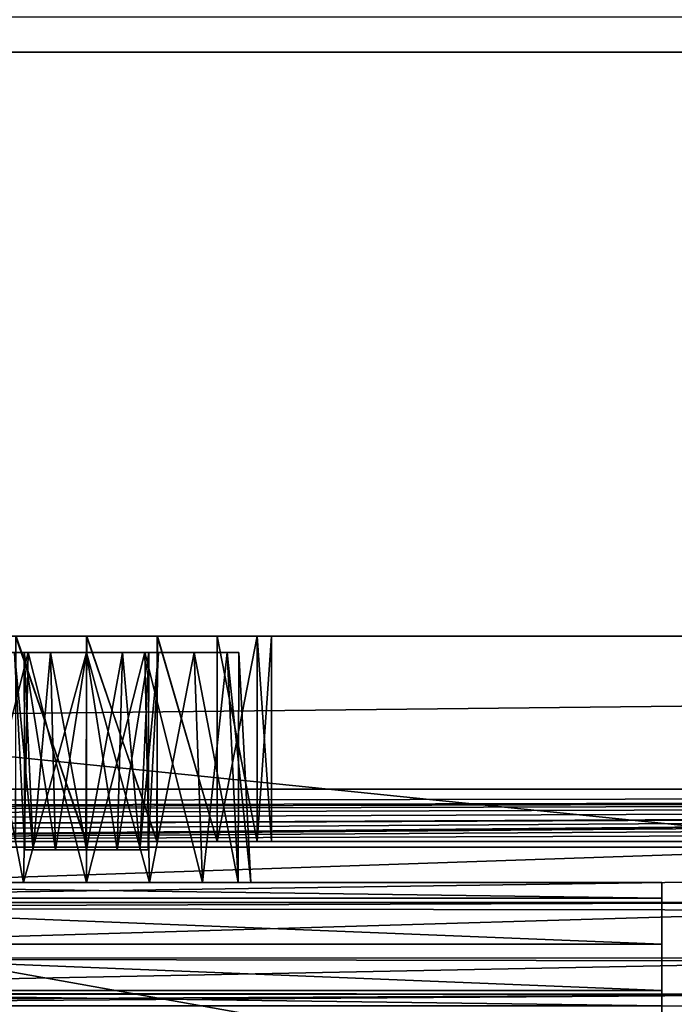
# Model space of a CAD drawing. Header units: millimetres. Extents: x -294 to 294, y -16 to 444.
# Tile 182 of 256: x 76 to 84, y 51 to 63. Entities that reach past the tile are written whole.
import ezdxf

# ---------------------------------------------------------------- set-up
doc = ezdxf.new("R2010")
doc.units = ezdxf.units.MM
doc.header["$LTSCALE"] = 65.185185
for name, color, linetype in [('1007', 7, 'CONTINUOUS'), ('1008', 7, 'CONTINUOUS'), ('1009', 7, 'CONTINUOUS'), ('1010', 7, 'CONTINUOUS'), ('1012', 7, 'CONTINUOUS'), ('1013', 7, 'CONTINUOUS'), ('1021', 7, 'CONTINUOUS'), ('1026', 7, 'CONTINUOUS'), ('1052', 7, 'CONTINUOUS'), ('1053', 7, 'CONTINUOUS'), ('1054', 7, 'CONTINUOUS'), ('1056', 7, 'CONTINUOUS'), ('1057', 7, 'CONTINUOUS'), ('1058', 7, 'CONTINUOUS'), ('1059', 7, 'CONTINUOUS'), ('1060', 7, 'CONTINUOUS'), ('1061', 7, 'CONTINUOUS'), ('1062', 7, 'CONTINUOUS'), ('1719', 7, 'CONTINUOUS'), ('1720', 7, 'CONTINUOUS'), ('1727', 7, 'CONTINUOUS'), ('559', 7, 'CONTINUOUS'), ('561', 7, 'CONTINUOUS'), ('874', 7, 'CONTINUOUS'), ('875', 7, 'CONTINUOUS'), ('876', 7, 'CONTINUOUS'), ('877', 7, 'CONTINUOUS'), ('882', 7, 'CONTINUOUS'), ('911', 7, 'CONTINUOUS'), ('955', 7, 'CONTINUOUS'), ('966', 7, 'CONTINUOUS')]:
    doc.layers.add(name, color=color, linetype=linetype)

msp = doc.modelspace()

# ---------------------------------------------------------------- linework, layer by layer
at = {"layer": '1007', "linetype": 'Continuous'}
for points in [[(84, 52, -195.5), (70, 52, -195.5), (76.234, 52, -191.347), (84, 52, -195.5)], [(76.234, 52, -191.347), (70, 52, -195.5), (75.586, 52, -190.914), (76.234, 52, -191.347)], [(70, 52, -180.5), (84, 52, -180.5), (77, 52, -181.5), (70, 52, -180.5)], [(75.586, 52, -182.086), (70, 52, -180.5), (76.234, 52, -181.653), (75.586, 52, -182.086)], [(76.234, 52, -181.653), (70, 52, -180.5), (77, 52, -181.5), (76.234, 52, -181.653)], [(77, 52, -191.5), (84, 52, -195.5), (76.234, 52, -191.347), (77, 52, -191.5)], [(77, 52, -181.5), (84, 52, -180.5), (77.766, 52, -181.653), (77, 52, -181.5)], [(77.766, 52, -191.347), (84, 52, -195.5), (77, 52, -191.5), (77.766, 52, -191.347)], [(77.766, 52, -181.653), (84, 52, -180.5), (78.414, 52, -182.086), (77.766, 52, -181.653)], [(78.414, 52, -190.914), (84, 52, -195.5), (77.766, 52, -191.347), (78.414, 52, -190.914)], [(78.414, 52, -182.086), (84, 52, -180.5), (78.847, 52, -182.734), (78.414, 52, -182.086)], [(78.847, 52, -190.266), (84, 52, -195.5), (78.414, 52, -190.914), (78.847, 52, -190.266)], [(84, 52, -180.5), (84, 52, -195.5), (78.847, 52, -182.734), (84, 52, -180.5)], [(84, 52, -195.5), (79, 52, -183.5), (78.847, 52, -182.734), (84, 52, -195.5)], [(79, 52, -189.5), (84, 52, -195.5), (78.847, 52, -190.266), (79, 52, -189.5)], [(79, 52, -183.5), (84, 52, -195.5), (79, 52, -189.5), (79, 52, -183.5)]]:
    msp.add_3dface(points, dxfattribs=at)
at = {"layer": '1008', "linetype": 'Continuous'}
for points in [[(84, 52, -195.5), (84, 52, -180.5), (84, 49.5, -195.5), (84, 52, -195.5)], [(84, 49.5, -195.5), (84, 52, -180.5), (84, 49.5, -180.5), (84, 49.5, -195.5)], [(84, 51.812, -199.269), (84, 52, -195.5), (84, 49.324, -199.02), (84, 51.812, -199.269)], [(84, 49.324, -199.02), (84, 52, -195.5), (84, 49.5, -195.5), (84, 49.324, -199.02)], [(84, 51.812, -199.269), (84, 48.8, -202.505), (84, 51.25, -203), (84, 51.812, -199.269)], [(84, 48.8, -202.505), (84, 51.812, -199.269), (84, 49.324, -199.02), (84, 48.8, -202.505)], [(84, 48.8, -202.505), (84, 48.2, -206.483), (84, 51.25, -203), (84, 48.8, -202.505)], [(84, 51.25, -203), (84, 48.2, -206.483), (84, 50.688, -206.731), (84, 51.25, -203)], [(84, 48.2, -206.483), (84, 48, -210.5), (84, 50.688, -206.731), (84, 48.2, -206.483)], [(84, 50.688, -206.731), (84, 48, -210.5), (84, 50.5, -210.5), (84, 50.688, -206.731)]]:
    msp.add_3dface(points, dxfattribs=at)
at = {"layer": '1009', "linetype": 'Continuous'}
for points in [[(70, 51.812, -199.269), (70, 52, -195.5), (84, 51.812, -199.269), (70, 51.812, -199.269)], [(70, 52, -195.5), (84, 52, -195.5), (84, 51.812, -199.269), (70, 52, -195.5)], [(70, 51.25, -203), (70, 51.812, -199.269), (84, 51.25, -203), (70, 51.25, -203)], [(70, 51.812, -199.269), (84, 51.812, -199.269), (84, 51.25, -203), (70, 51.812, -199.269)]]:
    msp.add_3dface(points, dxfattribs=at)
at = {"layer": '1010', "linetype": 'Continuous'}
for points in [[(70, 50.688, -206.731), (70, 51.25, -203), (84, 50.688, -206.731), (70, 50.688, -206.731)], [(70, 51.25, -203), (84, 51.25, -203), (84, 50.688, -206.731), (70, 51.25, -203)], [(70, 50.5, -210.5), (70, 50.688, -206.731), (84, 50.5, -210.5), (70, 50.5, -210.5)], [(70, 50.688, -206.731), (84, 50.688, -206.731), (84, 50.5, -210.5), (70, 50.688, -206.731)]]:
    msp.add_3dface(points, dxfattribs=at)
at = {"layer": '1012', "linetype": 'Continuous'}
for points in [[(86.853, 52.43, -361.831), (67.147, 52.43, -361.831), (67.147, 51.758, -361.689), (86.853, 52.43, -361.831)], [(86.853, 52.04, -361.779), (86.853, 52.43, -361.831), (67.147, 51.758, -361.689), (86.853, 52.04, -361.779)], [(86.853, 51.759, -361.69), (86.853, 52.04, -361.779), (67.147, 51.758, -361.689), (86.853, 51.759, -361.69)], [(86.853, 51.665, -361.65), (86.853, 51.759, -361.69), (67.147, 51.694, -361.663), (86.853, 51.665, -361.65)], [(67.147, 51.694, -361.663), (86.853, 51.759, -361.69), (67.147, 51.758, -361.689), (67.147, 51.694, -361.663)], [(67.147, 51.081, -361.242), (86.853, 51.665, -361.65), (67.147, 51.694, -361.663), (67.147, 51.081, -361.242)], [(86.853, 51.084, -361.245), (86.853, 51.665, -361.65), (67.147, 51.081, -361.242), (86.853, 51.084, -361.245)], [(86.853, 51.042, -361.201), (86.853, 51.084, -361.245), (67.147, 51.081, -361.242), (86.853, 51.042, -361.201)], [(67.147, 50.654, -360.603), (86.853, 51.042, -361.201), (67.147, 51.081, -361.242), (67.147, 50.654, -360.603)], [(86.853, 50.643, -360.574), (86.853, 51.042, -361.201), (67.147, 50.654, -360.603), (86.853, 50.643, -360.574)], [(67.147, 50.641, -360.569), (86.853, 50.643, -360.574), (67.147, 50.654, -360.603), (67.147, 50.641, -360.569)], [(67.147, 50.5, -359.832), (86.853, 50.5, -359.832), (86.853, 50.643, -360.574), (67.147, 50.5, -359.832)], [(67.147, 50.5, -359.832), (86.853, 50.643, -360.574), (67.147, 50.539, -360.223), (67.147, 50.5, -359.832)], [(67.147, 50.539, -360.223), (86.853, 50.643, -360.574), (67.147, 50.641, -360.569), (67.147, 50.539, -360.223)]]:
    msp.add_3dface(points, dxfattribs=at)
at = {"layer": '1013', "linetype": 'Continuous'}
for points in [[(67.147, 52.43, -361.831), (86.853, 52.43, -361.831), (-7.833, 62.105, -362.169), (67.147, 52.43, -361.831)], [(-7.833, 62.105, -362.169), (86.853, 52.43, -361.831), (161.833, 62.105, -362.169), (-7.833, 62.105, -362.169)]]:
    msp.add_3dface(points, dxfattribs=at)
at = {"layer": '1021', "linetype": 'Continuous'}
for points in [[(-7.833, 62.105, -362.169), (161.833, 63.219, -362.426), (-7.833, 63.22, -362.426), (-7.833, 62.105, -362.169)], [(-7.833, 62.105, -362.169), (161.833, 62.105, -362.169), (161.833, 63.219, -362.426), (-7.833, 62.105, -362.169)]]:
    msp.add_3dface(points, dxfattribs=at)
at = {"layer": '1026', "linetype": 'Continuous'}
for points in [[(162.096, 62.468, -364.683), (-10.411, 2.5, -362.589), (161.833, 62.537, -364.685), (162.096, 62.468, -364.683)], [(161.833, 62.537, -364.685), (-10.411, 2.5, -362.589), (-7.833, 62.537, -364.685), (161.833, 62.537, -364.685)], [(162.291, 62.279, -364.676), (-10.411, 2.5, -362.589), (162.096, 62.468, -364.683), (162.291, 62.279, -364.676)], [(162.369, 62.019, -364.667), (-10.411, 2.5, -362.589), (162.291, 62.279, -364.676), (162.369, 62.019, -364.667)], [(162.369, 62.019, -364.667), (164.411, 2.5, -362.589), (-10.411, 2.5, -362.589), (162.369, 62.019, -364.667)]]:
    msp.add_3dface(points, dxfattribs=at)
at = {"layer": '1052', "linetype": 'Continuous'}
for points in [[(70, 52, -180.5), (70, 49.5, -180.5), (84, 49.5, -180.5), (70, 52, -180.5)], [(84, 52, -180.5), (70, 52, -180.5), (84, 49.5, -180.5), (84, 52, -180.5)]]:
    msp.add_3dface(points, dxfattribs=at)
at = {"layer": '1053', "linetype": 'Continuous'}
for points in [[(79, 52, -183.5), (79, 52, -189.5), (78.853, 54.8, -183.5), (79, 52, -183.5)], [(78.853, 54.8, -183.5), (79, 52, -189.5), (78.853, 54.8, -189.5), (78.853, 54.8, -183.5)]]:
    msp.add_3dface(points, dxfattribs=at)
at = {"layer": '1054', "linetype": 'Continuous'}
for points in [[(75.586, 52, -182.086), (76.234, 52, -181.653), (75.69, 54.8, -182.19), (75.586, 52, -182.086)], [(75.69, 54.8, -182.19), (76.234, 52, -181.653), (76.29, 54.8, -181.788), (75.69, 54.8, -182.19)], [(76.234, 52, -181.653), (77, 52, -181.5), (76.29, 54.8, -181.788), (76.234, 52, -181.653)], [(76.29, 54.8, -181.788), (77, 52, -181.5), (77, 54.8, -181.647), (76.29, 54.8, -181.788)], [(77, 52, -181.5), (77.766, 52, -181.653), (77, 54.8, -181.647), (77, 52, -181.5)], [(77, 54.8, -181.647), (77.766, 52, -181.653), (77.71, 54.8, -181.788), (77, 54.8, -181.647)], [(77.766, 52, -181.653), (78.414, 52, -182.086), (77.71, 54.8, -181.788), (77.766, 52, -181.653)], [(77.71, 54.8, -181.788), (78.414, 52, -182.086), (78.31, 54.8, -182.19), (77.71, 54.8, -181.788)], [(78.414, 52, -182.086), (78.847, 52, -182.734), (78.31, 54.8, -182.19), (78.414, 52, -182.086)], [(78.31, 54.8, -182.19), (78.847, 52, -182.734), (78.712, 54.8, -182.79), (78.31, 54.8, -182.19)], [(78.847, 52, -182.734), (79, 52, -183.5), (78.712, 54.8, -182.79), (78.847, 52, -182.734)], [(79, 52, -183.5), (78.853, 54.8, -183.5), (78.712, 54.8, -182.79), (79, 52, -183.5)]]:
    msp.add_3dface(points, dxfattribs=at)
at = {"layer": '1056', "linetype": 'Continuous'}
for points in [[(76.234, 52, -191.347), (75.586, 52, -190.914), (76.29, 54.8, -191.212), (76.234, 52, -191.347)], [(76.29, 54.8, -191.212), (75.586, 52, -190.914), (75.69, 54.8, -190.81), (76.29, 54.8, -191.212)], [(77, 52, -191.5), (76.234, 52, -191.347), (77, 54.8, -191.353), (77, 52, -191.5)], [(77, 54.8, -191.353), (76.234, 52, -191.347), (76.29, 54.8, -191.212), (77, 54.8, -191.353)], [(77.766, 52, -191.347), (77, 52, -191.5), (77.71, 54.8, -191.212), (77.766, 52, -191.347)], [(77.71, 54.8, -191.212), (77, 52, -191.5), (77, 54.8, -191.353), (77.71, 54.8, -191.212)], [(78.31, 54.8, -190.81), (77.766, 52, -191.347), (77.71, 54.8, -191.212), (78.31, 54.8, -190.81)], [(78.414, 52, -190.914), (77.766, 52, -191.347), (78.31, 54.8, -190.81), (78.414, 52, -190.914)], [(78.712, 54.8, -190.21), (78.414, 52, -190.914), (78.31, 54.8, -190.81), (78.712, 54.8, -190.21)], [(78.847, 52, -190.266), (78.414, 52, -190.914), (78.712, 54.8, -190.21), (78.847, 52, -190.266)], [(78.853, 54.8, -189.5), (78.847, 52, -190.266), (78.712, 54.8, -190.21), (78.853, 54.8, -189.5)], [(79, 52, -189.5), (78.847, 52, -190.266), (78.853, 54.8, -189.5), (79, 52, -189.5)]]:
    msp.add_3dface(points, dxfattribs=at)
at = {"layer": '1057', "linetype": 'Continuous'}
for points in [[(75.288, 54.8, -190.21), (75.147, 54.8, -189.5), (76.242, 54.8, -189.938), (75.288, 54.8, -190.21)], [(76.242, 54.8, -189.938), (75.147, 54.8, -189.5), (76.124, 54.8, -189.5), (76.242, 54.8, -189.938)], [(75.288, 54.8, -182.79), (75.69, 54.8, -182.19), (76.562, 54.8, -182.742), (75.288, 54.8, -182.79)], [(76.124, 54.8, -183.5), (75.288, 54.8, -182.79), (76.242, 54.8, -183.062), (76.124, 54.8, -183.5)], [(76.242, 54.8, -183.062), (75.288, 54.8, -182.79), (76.562, 54.8, -182.742), (76.242, 54.8, -183.062)], [(78.31, 54.8, -190.81), (75.69, 54.8, -190.81), (75.288, 54.8, -190.21), (78.31, 54.8, -190.81)], [(78.31, 54.8, -190.81), (75.288, 54.8, -190.21), (77, 54.8, -190.376), (78.31, 54.8, -190.81)], [(77, 54.8, -190.376), (75.288, 54.8, -190.21), (76.562, 54.8, -190.258), (77, 54.8, -190.376)], [(76.562, 54.8, -190.258), (75.288, 54.8, -190.21), (76.242, 54.8, -189.938), (76.562, 54.8, -190.258)], [(75.69, 54.8, -182.19), (76.29, 54.8, -181.788), (78.31, 54.8, -182.19), (75.69, 54.8, -182.19)], [(75.69, 54.8, -182.19), (78.31, 54.8, -182.19), (78.712, 54.8, -182.79), (75.69, 54.8, -182.19)], [(75.69, 54.8, -182.19), (78.712, 54.8, -182.79), (77, 54.8, -182.624), (75.69, 54.8, -182.19)], [(76.562, 54.8, -182.742), (75.69, 54.8, -182.19), (77, 54.8, -182.624), (76.562, 54.8, -182.742)], [(78.31, 54.8, -190.81), (77.71, 54.8, -191.212), (75.69, 54.8, -190.81), (78.31, 54.8, -190.81)], [(77.71, 54.8, -191.212), (76.29, 54.8, -191.212), (75.69, 54.8, -190.81), (77.71, 54.8, -191.212)], [(76.29, 54.8, -181.788), (77, 54.8, -181.647), (77.71, 54.8, -181.788), (76.29, 54.8, -181.788)], [(76.29, 54.8, -181.788), (77.71, 54.8, -181.788), (78.31, 54.8, -182.19), (76.29, 54.8, -181.788)], [(77.71, 54.8, -191.212), (77, 54.8, -191.353), (76.29, 54.8, -191.212), (77.71, 54.8, -191.212)], [(77, 54.8, -182.624), (78.712, 54.8, -182.79), (77.438, 54.8, -182.742), (77, 54.8, -182.624)], [(77.438, 54.8, -190.258), (78.31, 54.8, -190.81), (77, 54.8, -190.376), (77.438, 54.8, -190.258)], [(77.438, 54.8, -182.742), (78.712, 54.8, -182.79), (77.758, 54.8, -183.062), (77.438, 54.8, -182.742)], [(78.712, 54.8, -190.21), (78.31, 54.8, -190.81), (77.438, 54.8, -190.258), (78.712, 54.8, -190.21)], [(77.758, 54.8, -189.938), (78.712, 54.8, -190.21), (77.438, 54.8, -190.258), (77.758, 54.8, -189.938)], [(78.712, 54.8, -182.79), (78.853, 54.8, -183.5), (77.758, 54.8, -183.062), (78.712, 54.8, -182.79)], [(77.758, 54.8, -183.062), (78.853, 54.8, -183.5), (77.876, 54.8, -183.5), (77.758, 54.8, -183.062)], [(77.876, 54.8, -189.5), (78.712, 54.8, -190.21), (77.758, 54.8, -189.938), (77.876, 54.8, -189.5)], [(78.853, 54.8, -183.5), (78.853, 54.8, -189.5), (77.876, 54.8, -183.5), (78.853, 54.8, -183.5)], [(78.853, 54.8, -189.5), (78.712, 54.8, -190.21), (77.876, 54.8, -189.5), (78.853, 54.8, -189.5)], [(77.876, 54.8, -183.5), (78.853, 54.8, -189.5), (77.876, 54.8, -189.5), (77.876, 54.8, -183.5)]]:
    msp.add_3dface(points, dxfattribs=at)
at = {"layer": '1058', "linetype": 'Continuous'}
for points in [[(76.124, 54.8, -183.5), (76.242, 54.8, -183.062), (76.25, 52.4, -183.5), (76.124, 54.8, -183.5)], [(76.242, 54.8, -183.062), (76.562, 54.8, -182.742), (76.625, 52.4, -182.851), (76.242, 54.8, -183.062)], [(76.25, 52.4, -183.5), (76.242, 54.8, -183.062), (76.351, 52.4, -183.125), (76.25, 52.4, -183.5)], [(76.351, 52.4, -183.125), (76.242, 54.8, -183.062), (76.625, 52.4, -182.851), (76.351, 52.4, -183.125)], [(76.562, 54.8, -182.742), (77, 54.8, -182.624), (76.625, 52.4, -182.851), (76.562, 54.8, -182.742)], [(76.625, 52.4, -182.851), (77, 54.8, -182.624), (77, 52.4, -182.75), (76.625, 52.4, -182.851)], [(77, 54.8, -182.624), (77.438, 54.8, -182.742), (77, 52.4, -182.75), (77, 54.8, -182.624)], [(77, 52.4, -182.75), (77.438, 54.8, -182.742), (77.375, 52.4, -182.851), (77, 52.4, -182.75)], [(77.375, 52.4, -182.851), (77.438, 54.8, -182.742), (77.649, 52.4, -183.125), (77.375, 52.4, -182.851)], [(77.438, 54.8, -182.742), (77.758, 54.8, -183.062), (77.649, 52.4, -183.125), (77.438, 54.8, -182.742)], [(77.758, 54.8, -183.062), (77.876, 54.8, -183.5), (77.649, 52.4, -183.125), (77.758, 54.8, -183.062)], [(77.649, 52.4, -183.125), (77.876, 54.8, -183.5), (77.75, 52.4, -183.5), (77.649, 52.4, -183.125)]]:
    msp.add_3dface(points, dxfattribs=at)
at = {"layer": '1059', "linetype": 'Continuous'}
for points in [[(76.124, 54.8, -189.5), (76.124, 54.8, -183.5), (76.25, 52.4, -189.5), (76.124, 54.8, -189.5)], [(76.124, 54.8, -183.5), (76.25, 52.4, -183.5), (76.25, 52.4, -189.5), (76.124, 54.8, -183.5)]]:
    msp.add_3dface(points, dxfattribs=at)
at = {"layer": '1060', "linetype": 'Continuous'}
for points in [[(76.242, 54.8, -189.938), (76.124, 54.8, -189.5), (76.351, 52.4, -189.875), (76.242, 54.8, -189.938)], [(76.124, 54.8, -189.5), (76.25, 52.4, -189.5), (76.351, 52.4, -189.875), (76.124, 54.8, -189.5)], [(76.562, 54.8, -190.258), (76.242, 54.8, -189.938), (76.351, 52.4, -189.875), (76.562, 54.8, -190.258)], [(76.625, 52.4, -190.149), (76.562, 54.8, -190.258), (76.351, 52.4, -189.875), (76.625, 52.4, -190.149)], [(77, 54.8, -190.376), (76.562, 54.8, -190.258), (77, 52.4, -190.25), (77, 54.8, -190.376)], [(77, 52.4, -190.25), (76.562, 54.8, -190.258), (76.625, 52.4, -190.149), (77, 52.4, -190.25)], [(77.438, 54.8, -190.258), (77, 54.8, -190.376), (77.375, 52.4, -190.149), (77.438, 54.8, -190.258)], [(77.375, 52.4, -190.149), (77, 54.8, -190.376), (77, 52.4, -190.25), (77.375, 52.4, -190.149)], [(77.758, 54.8, -189.938), (77.438, 54.8, -190.258), (77.375, 52.4, -190.149), (77.758, 54.8, -189.938)], [(77.649, 52.4, -189.875), (77.758, 54.8, -189.938), (77.375, 52.4, -190.149), (77.649, 52.4, -189.875)], [(77.75, 52.4, -189.5), (77.758, 54.8, -189.938), (77.649, 52.4, -189.875), (77.75, 52.4, -189.5)], [(77.876, 54.8, -189.5), (77.758, 54.8, -189.938), (77.75, 52.4, -189.5), (77.876, 54.8, -189.5)]]:
    msp.add_3dface(points, dxfattribs=at)
at = {"layer": '1061', "linetype": 'Continuous'}
for points in [[(77.876, 54.8, -183.5), (77.876, 54.8, -189.5), (77.75, 52.4, -183.5), (77.876, 54.8, -183.5)], [(77.75, 52.4, -183.5), (77.876, 54.8, -189.5), (77.75, 52.4, -189.5), (77.75, 52.4, -183.5)]]:
    msp.add_3dface(points, dxfattribs=at)
at = {"layer": '1062', "linetype": 'Continuous'}
for points in [[(76.25, 52.4, -183.5), (76.351, 52.4, -183.125), (77.75, 52.4, -183.5), (76.25, 52.4, -183.5)], [(76.25, 52.4, -183.5), (77.75, 52.4, -183.5), (77.75, 52.4, -189.5), (76.25, 52.4, -183.5)], [(76.25, 52.4, -189.5), (76.25, 52.4, -183.5), (77.75, 52.4, -189.5), (76.25, 52.4, -189.5)], [(76.25, 52.4, -189.5), (77.75, 52.4, -189.5), (77.649, 52.4, -189.875), (76.25, 52.4, -189.5)], [(76.25, 52.4, -189.5), (77.649, 52.4, -189.875), (76.351, 52.4, -189.875), (76.25, 52.4, -189.5)], [(76.351, 52.4, -183.125), (76.625, 52.4, -182.851), (77.649, 52.4, -183.125), (76.351, 52.4, -183.125)], [(76.351, 52.4, -183.125), (77.649, 52.4, -183.125), (77.75, 52.4, -183.5), (76.351, 52.4, -183.125)], [(77.649, 52.4, -189.875), (77.375, 52.4, -190.149), (76.351, 52.4, -189.875), (77.649, 52.4, -189.875)], [(77.375, 52.4, -190.149), (76.625, 52.4, -190.149), (76.351, 52.4, -189.875), (77.375, 52.4, -190.149)], [(76.625, 52.4, -182.851), (77, 52.4, -182.75), (77.375, 52.4, -182.851), (76.625, 52.4, -182.851)], [(76.625, 52.4, -182.851), (77.375, 52.4, -182.851), (77.649, 52.4, -183.125), (76.625, 52.4, -182.851)], [(77.375, 52.4, -190.149), (77, 52.4, -190.25), (76.625, 52.4, -190.149), (77.375, 52.4, -190.149)]]:
    msp.add_3dface(points, dxfattribs=at)
at = {"layer": '1719', "linetype": 'Continuous'}
for points in [[(-8.182, 52.5), (162.182, 52.5), (-10.411, 2.5), (-8.182, 52.5)], [(-10.411, 2.5), (162.182, 52.5), (162.427, 52.436), (-10.411, 2.5)], [(162.609, 52.26), (-10.411, 2.5), (162.427, 52.436), (162.609, 52.26)], [(162.682, 52.017), (-10.411, 2.5), (162.609, 52.26), (162.682, 52.017)], [(164.411, 2.5), (-10.411, 2.5), (162.682, 52.017), (164.411, 2.5)]]:
    msp.add_3dface(points, dxfattribs=at)
at = {"layer": '1720', "linetype": 'Continuous'}
for points in [[(162.182, 52.5), (-8.182, 52.5), (162.182, 52.5, -15.165), (162.182, 52.5)], [(-8.182, 52.5), (111.401, 52.5, -15.165), (162.182, 52.5, -15.165), (-8.182, 52.5)], [(111.401, 52.5, -15.165), (-8.182, 52.5), (106.757, 52.5, -15.649), (111.401, 52.5, -15.165)], [(-8.182, 52.5), (94.783, 52.5, -22.5), (98.266, 52.5, -19.398), (-8.182, 52.5)], [(94.783, 52.5, -22.5), (-8.182, 52.5), (47.243, 52.5, -15.649), (94.783, 52.5, -22.5)], [(-8.182, 52.5), (98.266, 52.5, -19.398), (102.316, 52.5, -17.081), (-8.182, 52.5)], [(-8.182, 52.5), (102.316, 52.5, -17.081), (106.757, 52.5, -15.649), (-8.182, 52.5)], [(94.783, 52.5, -22.5), (47.243, 52.5, -15.649), (51.684, 52.5, -17.081), (94.783, 52.5, -22.5)], [(94.783, 52.5, -22.5), (51.684, 52.5, -17.081), (55.734, 52.5, -19.398), (94.783, 52.5, -22.5)], [(59.217, 52.5, -22.5), (94.783, 52.5, -22.5), (55.734, 52.5, -19.398), (59.217, 52.5, -22.5)]]:
    msp.add_3dface(points, dxfattribs=at)
at = {"layer": '1727', "linetype": 'Continuous'}
for points in [[(97.6, 26.059, -21.577), (94.783, 52.5, -22.5), (56.401, 26.068, -21.577), (97.6, 26.059, -21.577)], [(56.401, 26.068, -21.577), (94.783, 52.5, -22.5), (59.217, 52.5, -22.5), (56.401, 26.068, -21.577)]]:
    msp.add_3dface(points, dxfattribs=at)
at = {"layer": '559', "linetype": 'Continuous'}
for points in [[(-238.5, 100, 19), (-238.5, -16, 19), (238.5, -16, 19), (-238.5, 100, 19)], [(-238.5, 100, 19), (238.5, -16, 19), (238.5, 100, 19), (-238.5, 100, 19)]]:
    msp.add_3dface(points, dxfattribs=at)
at = {"layer": '561', "linetype": 'Continuous'}
for points in [[(-238.5, 100), (238.5, 100), (-8.182, 55), (-238.5, 100)], [(238.5, 100), (162.182, 55), (-8.182, 55), (238.5, 100)]]:
    msp.add_3dface(points, dxfattribs=at)
at = {"layer": '874', "linetype": 'Continuous'}
for points in [[(60.47, 52.5, -24), (62.992, 52.5, -28.175), (93.53, 52.5, -24), (60.47, 52.5, -24)], [(62.992, 52.5, -28.175), (64.555, 52.5, -32.798), (91.008, 52.5, -28.175), (62.992, 52.5, -28.175)], [(93.53, 52.5, -24), (62.992, 52.5, -28.175), (91.008, 52.5, -28.175), (93.53, 52.5, -24)], [(64.555, 52.5, -32.798), (65.085, 52.5, -37.651), (89.445, 52.5, -32.798), (64.555, 52.5, -32.798)], [(91.008, 52.5, -28.175), (64.555, 52.5, -32.798), (89.445, 52.5, -32.798), (91.008, 52.5, -28.175)], [(65.077, 52.5, -309.924), (65.055, 52.5, -310.5), (88.923, 52.5, -309.924), (65.077, 52.5, -309.924)], [(88.923, 52.5, -309.924), (65.055, 52.5, -310.5), (88.945, 52.5, -310.5), (88.923, 52.5, -309.924)], [(65.085, 52.5, -309.349), (65.077, 52.5, -309.924), (88.915, 52.5, -309.349), (65.085, 52.5, -309.349)], [(88.915, 52.5, -309.349), (65.077, 52.5, -309.924), (88.923, 52.5, -309.924), (88.915, 52.5, -309.349)], [(77, 52.5, -308.5), (76.138, 52.5, -308.328), (65.085, 52.5, -309.349), (77, 52.5, -308.5)], [(77, 52.5, -308.5), (65.085, 52.5, -309.349), (87, 52.5, -308), (77, 52.5, -308.5)], [(65.085, 52.5, -309.349), (88.915, 52.5, -309.349), (87, 52.5, -308), (65.085, 52.5, -309.349)], [(89.445, 52.5, -32.798), (65.085, 52.5, -37.651), (88.915, 52.5, -37.651), (89.445, 52.5, -32.798)], [(88.915, 52.5, -37.651), (65.085, 52.5, -37.651), (67, 52.5, -172), (88.915, 52.5, -37.651)], [(76.136, 52.5, -168.672), (88.915, 52.5, -37.651), (67, 52.5, -172), (76.136, 52.5, -168.672)], [(76.995, 52.5, -168.5), (88.915, 52.5, -37.651), (76.136, 52.5, -168.672), (76.995, 52.5, -168.5)], [(77.856, 52.5, -168.669), (88.915, 52.5, -37.651), (76.995, 52.5, -168.5), (77.856, 52.5, -168.669)], [(77.862, 52.5, -308.328), (77, 52.5, -308.5), (87, 52.5, -308), (77.862, 52.5, -308.328)], [(78.591, 52.5, -169.159), (88.915, 52.5, -37.651), (77.856, 52.5, -168.669), (78.591, 52.5, -169.159)], [(78.591, 52.5, -307.841), (77.862, 52.5, -308.328), (85.5, 52.5, -308), (78.591, 52.5, -307.841)], [(85.5, 52.5, -308), (77.862, 52.5, -308.328), (87, 52.5, -308), (85.5, 52.5, -308)], [(79.078, 52.5, -307.112), (78.591, 52.5, -307.841), (85.5, 52.5, -308), (79.078, 52.5, -307.112)], [(79.079, 52.5, -169.889), (88.915, 52.5, -37.651), (78.591, 52.5, -169.159), (79.079, 52.5, -169.889)], [(79.25, 52.5, -306.25), (79.078, 52.5, -307.112), (85.5, 52.5, -293), (79.25, 52.5, -306.25)], [(85.5, 52.5, -293), (79.078, 52.5, -307.112), (85.5, 52.5, -308), (85.5, 52.5, -293)], [(79.25, 52.5, -170.75), (88.915, 52.5, -37.651), (79.079, 52.5, -169.889), (79.25, 52.5, -170.75)], [(79.25, 52.5, -170.75), (79.25, 52.5, -306.25), (85.5, 52.5, -172), (79.25, 52.5, -170.75)], [(88.915, 52.5, -37.651), (79.25, 52.5, -170.75), (85.5, 52.5, -172), (88.915, 52.5, -37.651)], [(85.5, 52.5, -172), (79.25, 52.5, -306.25), (85.5, 52.5, -187), (85.5, 52.5, -172)], [(85.5, 52.5, -187), (79.25, 52.5, -306.25), (87, 52.5, -187), (85.5, 52.5, -187)], [(87, 52.5, -187), (79.25, 52.5, -306.25), (85.5, 52.5, -293), (87, 52.5, -187)]]:
    msp.add_3dface(points, dxfattribs=at)
at = {"layer": '875', "linetype": 'Continuous'}
for points in [[(77, 55, -308.5), (76.138, 55, -308.328), (77, 52.5, -308.5), (77, 55, -308.5)], [(77, 52.5, -308.5), (76.138, 55, -308.328), (76.138, 52.5, -308.328), (77, 52.5, -308.5)], [(77.862, 55, -308.328), (77, 55, -308.5), (77.862, 52.5, -308.328), (77.862, 55, -308.328)], [(77.862, 52.5, -308.328), (77, 55, -308.5), (77, 52.5, -308.5), (77.862, 52.5, -308.328)], [(78.591, 55, -307.841), (77.862, 55, -308.328), (78.591, 52.5, -307.841), (78.591, 55, -307.841)], [(78.591, 52.5, -307.841), (77.862, 55, -308.328), (77.862, 52.5, -308.328), (78.591, 52.5, -307.841)], [(79.078, 55, -307.112), (78.591, 55, -307.841), (79.078, 52.5, -307.112), (79.078, 55, -307.112)], [(79.078, 52.5, -307.112), (78.591, 55, -307.841), (78.591, 52.5, -307.841), (79.078, 52.5, -307.112)], [(79.25, 55, -306.25), (79.078, 55, -307.112), (79.25, 52.5, -306.25), (79.25, 55, -306.25)], [(79.25, 52.5, -306.25), (79.078, 55, -307.112), (79.078, 52.5, -307.112), (79.25, 52.5, -306.25)]]:
    msp.add_3dface(points, dxfattribs=at)
at = {"layer": '876', "linetype": 'Continuous'}
for points in [[(79.25, 55, -170.75), (79.25, 55, -306.25), (79.25, 52.5, -170.75), (79.25, 55, -170.75)], [(79.25, 52.5, -170.75), (79.25, 55, -306.25), (79.25, 52.5, -306.25), (79.25, 52.5, -170.75)]]:
    msp.add_3dface(points, dxfattribs=at)
at = {"layer": '877', "linetype": 'Continuous'}
for points in [[(162.182, 55, -14.682), (111.418, 55, -14.682), (-8.182, 55), (162.182, 55, -14.682)], [(111.418, 55, -14.682), (42.582, 55, -14.682), (-8.182, 55), (111.418, 55, -14.682)], [(162.182, 55), (162.182, 55, -14.682), (-8.182, 55), (162.182, 55)], [(-8.182, 55, -332.318), (42.582, 55, -332.318), (162.182, 55, -347), (-8.182, 55, -332.318)], [(-8.182, 55, -347), (-8.182, 55, -332.318), (162.182, 55, -347), (-8.182, 55, -347)], [(111.418, 55, -14.682), (106.305, 55, -15.257), (42.582, 55, -14.682), (111.418, 55, -14.682)], [(106.305, 55, -15.257), (47.695, 55, -15.257), (42.582, 55, -14.682), (106.305, 55, -15.257)], [(42.582, 55, -332.318), (47.695, 55, -331.743), (111.418, 55, -332.318), (42.582, 55, -332.318)], [(162.182, 55, -347), (42.582, 55, -332.318), (111.418, 55, -332.318), (162.182, 55, -347)], [(106.305, 55, -15.257), (101.447, 55, -16.956), (47.695, 55, -15.257), (106.305, 55, -15.257)], [(101.447, 55, -16.956), (52.554, 55, -16.956), (47.695, 55, -15.257), (101.447, 55, -16.956)], [(47.695, 55, -331.743), (52.553, 55, -330.044), (106.305, 55, -331.743), (47.695, 55, -331.743)], [(111.418, 55, -332.318), (47.695, 55, -331.743), (106.305, 55, -331.743), (111.418, 55, -332.318)], [(52.553, 55, -330.044), (56.912, 55, -327.306), (101.446, 55, -330.044), (52.553, 55, -330.044)], [(106.305, 55, -331.743), (52.553, 55, -330.044), (101.446, 55, -330.044), (106.305, 55, -331.743)], [(101.447, 55, -16.956), (97.088, 55, -19.694), (52.554, 55, -16.956), (101.447, 55, -16.956)], [(97.088, 55, -19.694), (56.915, 55, -19.696), (52.554, 55, -16.956), (97.088, 55, -19.694)], [(56.912, 55, -327.306), (60.554, 55, -323.665), (97.085, 55, -327.304), (56.912, 55, -327.306)], [(101.446, 55, -330.044), (56.912, 55, -327.306), (97.085, 55, -327.304), (101.446, 55, -330.044)], [(97.088, 55, -19.694), (93.446, 55, -23.335), (56.915, 55, -19.696), (97.088, 55, -19.694)], [(93.446, 55, -23.335), (60.556, 55, -23.338), (56.915, 55, -19.696), (93.446, 55, -23.335)], [(60.554, 55, -323.665), (63.294, 55, -319.304), (93.444, 55, -323.662), (60.554, 55, -323.665)], [(97.085, 55, -327.304), (60.554, 55, -323.665), (93.444, 55, -323.662), (97.085, 55, -327.304)], [(93.446, 55, -23.335), (90.706, 55, -27.696), (60.556, 55, -23.338), (93.446, 55, -23.335)], [(90.706, 55, -27.696), (63.294, 55, -27.697), (60.556, 55, -23.338), (90.706, 55, -27.696)], [(90.706, 55, -27.696), (89.007, 55, -32.555), (63.294, 55, -27.697), (90.706, 55, -27.696)], [(89.007, 55, -32.555), (64.993, 55, -32.555), (63.294, 55, -27.697), (89.007, 55, -32.555)], [(63.294, 55, -319.304), (64.993, 55, -314.445), (90.706, 55, -319.303), (63.294, 55, -319.304)], [(93.444, 55, -323.662), (63.294, 55, -319.304), (90.706, 55, -319.303), (93.444, 55, -323.662)], [(89.007, 55, -32.555), (88.432, 55, -37.668), (64.993, 55, -32.555), (89.007, 55, -32.555)], [(88.432, 55, -37.668), (65.568, 55, -37.668), (64.993, 55, -32.555), (88.432, 55, -37.668)], [(64.993, 55, -314.445), (65.568, 55, -309.332), (89.007, 55, -314.445), (64.993, 55, -314.445)], [(90.706, 55, -319.303), (64.993, 55, -314.445), (89.007, 55, -314.445), (90.706, 55, -319.303)], [(65.568, 55, -37.668), (88.432, 55, -37.668), (79.25, 55, -170.75), (65.568, 55, -37.668)], [(76.144, 55, -168.669), (65.568, 55, -37.668), (77.005, 55, -168.5), (76.144, 55, -168.669)], [(77.005, 55, -168.5), (65.568, 55, -37.668), (77.864, 55, -168.672), (77.005, 55, -168.5)], [(77.864, 55, -168.672), (65.568, 55, -37.668), (78.592, 55, -169.16), (77.864, 55, -168.672)], [(78.592, 55, -169.16), (65.568, 55, -37.668), (79.078, 55, -169.887), (78.592, 55, -169.16)], [(79.078, 55, -169.887), (65.568, 55, -37.668), (79.25, 55, -170.75), (79.078, 55, -169.887)], [(88.432, 55, -309.332), (65.568, 55, -309.332), (77, 55, -308.5), (88.432, 55, -309.332)], [(65.568, 55, -309.332), (88.432, 55, -309.332), (89.007, 55, -314.445), (65.568, 55, -309.332)], [(77, 55, -308.5), (65.568, 55, -309.332), (76.138, 55, -308.328), (77, 55, -308.5)], [(77.862, 55, -308.328), (88.432, 55, -309.332), (77, 55, -308.5), (77.862, 55, -308.328)], [(78.591, 55, -307.841), (88.432, 55, -309.332), (77.862, 55, -308.328), (78.591, 55, -307.841)], [(79.078, 55, -307.112), (88.432, 55, -309.332), (78.591, 55, -307.841), (79.078, 55, -307.112)], [(79.25, 55, -306.25), (88.432, 55, -309.332), (79.078, 55, -307.112), (79.25, 55, -306.25)], [(88.432, 55, -37.668), (88.432, 55, -309.332), (79.25, 55, -170.75), (88.432, 55, -37.668)], [(88.432, 55, -309.332), (79.25, 55, -306.25), (79.25, 55, -170.75), (88.432, 55, -309.332)]]:
    msp.add_3dface(points, dxfattribs=at)
at = {"layer": '882', "linetype": 'Continuous'}
for points in [[(-8.182, 53.137, -347), (-8.182, 55, -347), (162.182, 55, -347), (-8.182, 53.137, -347)], [(162.182, 53.137, -347), (-8.182, 53.137, -347), (162.182, 55, -347), (162.182, 53.137, -347)]]:
    msp.add_3dface(points, dxfattribs=at)
at = {"layer": '911', "linetype": 'Continuous'}
for points in [[(60.47, 52.5, -24), (96.145, 24.917, -23.037), (57.852, 24.889, -23.036), (60.47, 52.5, -24)], [(60.47, 52.5, -24), (93.53, 52.5, -24), (96.145, 24.917, -23.037), (60.47, 52.5, -24)]]:
    msp.add_3dface(points, dxfattribs=at)
at = {"layer": '955', "linetype": 'Continuous'}
for points in [[(-8.182, 53.137, -347), (162.182, 53.137, -347), (-8.182, 52.873, -331.848), (-8.182, 53.137, -347)], [(-8.182, 52.873, -331.848), (162.182, 53.137, -347), (42.612, 52.873, -331.848), (-8.182, 52.873, -331.848)], [(42.612, 52.873, -331.848), (162.182, 53.137, -347), (47.457, 52.863, -331.32), (42.612, 52.873, -331.848)], [(47.457, 52.863, -331.32), (162.182, 53.137, -347), (52.071, 52.836, -329.761), (47.457, 52.863, -331.32)], [(52.071, 52.836, -329.761), (162.182, 53.137, -347), (56.24, 52.792, -327.245), (52.071, 52.836, -329.761)], [(56.24, 52.792, -327.245), (162.182, 53.137, -347), (59.77, 52.734, -323.888), (56.24, 52.792, -327.245)], [(59.77, 52.734, -323.888), (162.182, 53.137, -347), (62.492, 52.663, -319.852), (59.77, 52.734, -323.888)], [(162.182, 53.137, -347), (106.544, 52.863, -331.32), (62.492, 52.663, -319.852), (162.182, 53.137, -347)], [(106.544, 52.863, -331.32), (101.928, 52.836, -329.761), (62.492, 52.663, -319.852), (106.544, 52.863, -331.32)], [(62.492, 52.663, -319.852), (101.928, 52.836, -329.761), (64.282, 52.584, -315.318), (62.492, 52.663, -319.852)], [(101.928, 52.836, -329.761), (65.055, 52.5, -310.5), (64.282, 52.584, -315.318), (101.928, 52.836, -329.761)], [(97.758, 52.792, -327.244), (65.055, 52.5, -310.5), (101.928, 52.836, -329.761), (97.758, 52.792, -327.244)], [(94.23, 52.734, -323.888), (65.055, 52.5, -310.5), (97.758, 52.792, -327.244), (94.23, 52.734, -323.888)], [(91.507, 52.663, -319.849), (65.055, 52.5, -310.5), (94.23, 52.734, -323.888), (91.507, 52.663, -319.849)], [(89.717, 52.584, -315.317), (65.055, 52.5, -310.5), (91.507, 52.663, -319.849), (89.717, 52.584, -315.317)], [(88.945, 52.5, -310.5), (65.055, 52.5, -310.5), (89.717, 52.584, -315.317), (88.945, 52.5, -310.5)]]:
    msp.add_3dface(points, dxfattribs=at)
at = {"layer": '966', "linetype": 'Continuous'}
for points in [[(76.144, 55, -168.669), (76.995, 52.5, -168.5), (76.136, 52.5, -168.672), (76.144, 55, -168.669)], [(76.144, 55, -168.669), (77.005, 55, -168.5), (76.995, 52.5, -168.5), (76.144, 55, -168.669)], [(77.005, 55, -168.5), (77.856, 52.5, -168.669), (76.995, 52.5, -168.5), (77.005, 55, -168.5)], [(77.005, 55, -168.5), (77.864, 55, -168.672), (77.856, 52.5, -168.669), (77.005, 55, -168.5)], [(77.864, 55, -168.672), (78.591, 52.5, -169.159), (77.856, 52.5, -168.669), (77.864, 55, -168.672)], [(77.864, 55, -168.672), (78.592, 55, -169.16), (78.591, 52.5, -169.159), (77.864, 55, -168.672)], [(78.592, 55, -169.16), (79.078, 55, -169.887), (78.591, 52.5, -169.159), (78.592, 55, -169.16)], [(79.078, 55, -169.887), (79.079, 52.5, -169.889), (78.591, 52.5, -169.159), (79.078, 55, -169.887)], [(79.078, 55, -169.887), (79.25, 55, -170.75), (79.079, 52.5, -169.889), (79.078, 55, -169.887)], [(79.25, 55, -170.75), (79.25, 52.5, -170.75), (79.079, 52.5, -169.889), (79.25, 55, -170.75)]]:
    msp.add_3dface(points, dxfattribs=at)

doc.saveas('drawing.dxf')
